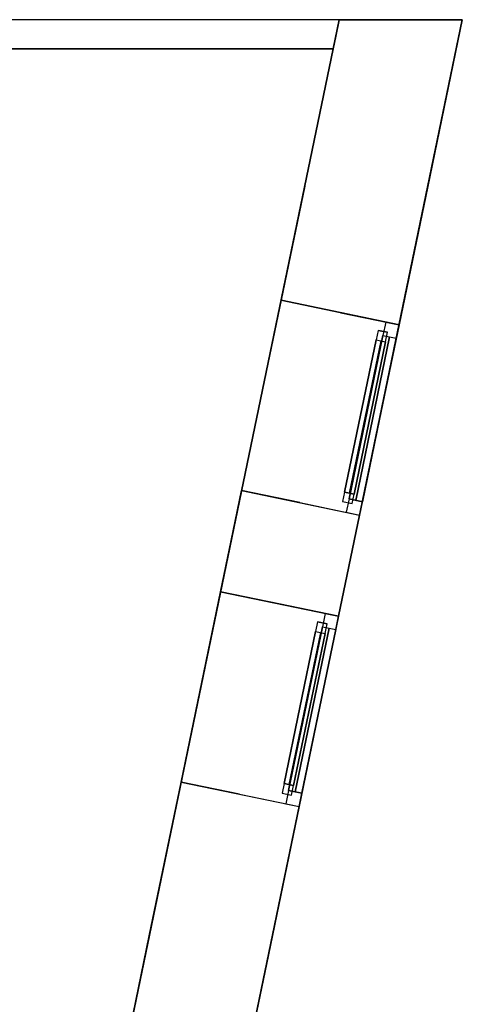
# Model space of a CAD drawing. Header units: metres. Extents: x 391.1 to 427.5, y 12.7 to 28.4.
# Tile 135 of 135: x 425.2 to 427.5, y 23.2 to 28.2. Entities that reach past the tile are written whole.
import ezdxf

# ---------------------------------------------------------------- set-up
doc = ezdxf.new("R2010")
doc.units = ezdxf.units.M
doc.layers.add('01_CARPINTERIA', color=5, linetype='Continuous', lineweight=25, true_color=0x0000ff)
doc.layers.add('01_SUELOS', color=7, linetype='Continuous', lineweight=25, true_color=0x007f00)
for name, color, linetype, lineweight in [('A-GENM-____-OTLN', 7, 'Continuous', 18), ('A-WALL-____-MCUT', 7, 'Continuous', 25), ('A-WALL-____-OTLN', 7, 'Continuous', 25)]:
    doc.layers.add(name, color=color, linetype=linetype, lineweight=lineweight)

# ---------------------------------------------------------------- blocks, each defined once
blk = doc.blocks.new('Family - Envans P1-154895-04_PCI_P1')
at = {"layer": 'A-WALL-____-MCUT', "color": 253, "true_color": 0xaaaaaa}
for p, q in [((0.0311, 0.15), (0, 0)), ((25.5857, 0.15), (0.0311, 0.15)), ((0, 0), (25.556, 0))]:
    blk.add_line(p, q, dxfattribs=at)
at = {"layer": 'A-WALL-____-OTLN', "color": 253, "true_color": 0xaaaaaa}
for p, q in [((0.0311, 0.15), (0, 0)), ((25.5857, 0.15), (0.0311, 0.15)), ((0, 0), (25.556, 0))]:
    blk.add_line(p, q, dxfattribs=at)
at = {"layer": 'A-WALL-____-OTLN', "color": 253, "lineweight": 18, "true_color": 0xaaaaaa}
blk.add_line((0, 0), (25.556, 0), dxfattribs=at)
blk = doc.blocks.new('Family - LONDR55-XX_ZZ-ARQ-CAA-M3D-Londres55-155045-04_PCI_P1')
at = {"layer": '01_SUELOS', "color": 9, "true_color": 0xaad4aa}
for p, q in [((28.5181, 14.9576), (23.2098, 14.9576)), ((23.2098, 14.9576), (28.5181, 14.9576)), ((25.4183, 0), (28.5181, 14.9576)), ((28.5181, 14.9576), (25.4183, 0))]:
    blk.add_line(p, q, dxfattribs=at)
blk = doc.blocks.new('Forma directa - LONDR55-XX_ZZ-ARQ-CAA-M3D-Londres55-154719-04_PCI_P1')
at = {"layer": '01_CARPINTERIA', "color": 161, "true_color": 0xaaaaff}
for p, q in [((0.07, 0.07), (0, 0.07)), ((0, 0.07), (0, 0)), ((0.07, 0.07), (0, 0.07)), ((0, 0.07), (0, 0)), ((0.1, 0.1), (0.05, 0.1)), ((0.05, 0.1), (0.05, 0.05)), ((0.1, 0.1), (0.05, 0.1)), ((0.05, 0.1), (0.05, 0.05)), ((0.07, 0), (0.07, 0.07)), ((0.07, 0.07), (0.07, 0)), ((0.07, 0.07), (0.93, 0.07)), ((0.93, 0.07), (0.07, 0.07)), ((0.07, 0.07), (0.07, 0)), ((0.07, 0), (0.07, 0.07)), ((0.1, 0.1), (0.9, 0.1)), ((0.9, 0.1), (0.1, 0.1)), ((0.1, 0.1), (0.1, 0.05)), ((0.1, 0.05), (0.1, 0.1)), ((0.1, 0.05), (0.1, 0.1)), ((0.1, 0.1), (0.1, 0.05)), ((0.9, 0.075), (0.1, 0.075)), ((0.9, 0.075), (0.1, 0.075)), ((0.9, 0.1), (0.9, 0.05)), ((0.9, 0.1), (0.9, 0.05)), ((0.95, 0.1), (0.9, 0.1)), ((0.9, 0.1), (0.9, 0.05)), ((0.95, 0.1), (0.9, 0.1)), ((0.9, 0.1), (0.9, 0.05)), ((0.93, 0.07), (0.93, 0)), ((0.93, 0.07), (0.93, 0)), ((1, 0.07), (0.93, 0.07)), ((0.93, 0.07), (0.93, 0)), ((1, 0.07), (0.93, 0.07)), ((0.93, 0.07), (0.93, 0)), ((0.95, 0.05), (0.95, 0.1)), ((0.95, 0.1), (0.95, 0.05)), ((1, 0), (1, 0.07)), ((1, 0.07), (1, 0)), ((0, 0), (0.07, 0)), ((0, 0), (0.07, 0)), ((0.05, 0.05), (0.1, 0.05)), ((0.05, 0.05), (0.1, 0.05)), ((0.93, 0.035), (0.07, 0.035)), ((0.07, 0.035), (0.93, 0.035)), ((0.07, 0), (0.93, 0)), ((0.93, 0), (0.07, 0)), ((0.1, 0.05), (0.9, 0.05)), ((0.9, 0.05), (0.1, 0.05)), ((0.9, 0.05), (0.95, 0.05)), ((0.9, 0.05), (0.95, 0.05)), ((0.93, 0), (1, 0)), ((0.93, 0), (1, 0))]:
    blk.add_line(p, q, dxfattribs=at)
blk = doc.blocks.new('Forma directa - Finestra P1-155110-04_PCI_P1')
at = {"xscale": 1.00000002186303, "yscale": 1.00000002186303, "zscale": 1.00000002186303}
blk.add_blockref('Forma directa - LONDR55-XX_ZZ-ARQ-CAA-M3D-Londres55-154719-04_PCI_P1', (0, 0), dxfattribs=at)
blk = doc.blocks.new('Forma directa - Finestra P1-155125-04_PCI_P1')
at = {"xscale": 1.00000002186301, "yscale": 1.00000002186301, "zscale": 1.00000002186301}
blk.add_blockref('Forma directa - LONDR55-XX_ZZ-ARQ-CAA-M3D-Londres55-154719-04_PCI_P1', (0, 0), dxfattribs=at)
blk = doc.blocks.new('Family - Façana sur-est P1-155293-04_PCI_P1')
at = {"layer": 'A-WALL-____-MCUT', "color": 253, "true_color": 0xaaaaaa}
for p, q in [((9.9413, 0.62), (10.7715, 0.62)), ((10.7715, 0.62), (11.5793, 0.62)), ((11.5793, 0.62), (11.5793, 0.3142)), ((12.5793, 0.3058), (12.5793, 0.62)), ((12.5793, 0.62), (12.8489, 0.62)), ((12.8489, 0.62), (13.1113, 0.62)), ((13.1113, 0.62), (13.1113, 0.3142)), ((14.1113, 0.3058), (14.1113, 0.62)), ((14.1113, 0.62), (14.711, 0.62)), ((14.711, 0.62), (15.4329, 0.62)), ((15.4329, 0.62), (15.4329, 0.62)), ((15.4329, 0.62), (15.4329, 0.62)), ((15.4329, 0.62), (15.4991, 0.62)), ((15.4991, 0.62), (15.5861, 0.62)), ((15.5861, 0.62), (15.5861, 0.62)), ((15.5861, 0.62), (15.5861, 0.62)), ((15.5861, 0.62), (15.6416, 0.3522)), ((11.5793, 0.3142), (11.5793, 0)), ((12.5793, 0), (12.5793, 0.3058)), ((13.1113, 0.3142), (13.1113, 0)), ((14.1113, 0), (14.1113, 0.3058)), ((15.6416, 0.3522), (15.7146, 0)), ((10.7491, 0), (9.9413, 0)), ((15.7146, 0), (14.8388, 0)), ((11.5793, 0), (10.7491, 0)), ((12.8416, 0), (12.5793, 0)), ((13.1113, 0), (12.8416, 0)), ((14.8388, 0), (14.1113, 0))]:
    blk.add_line(p, q, dxfattribs=at)
at = {"layer": 'A-WALL-____-OTLN', "color": 253, "true_color": 0xaaaaaa}
for p, q in [((-0.1285, 0.62), (15.4329, 0.62)), ((-0.1285, 0.62), (15.4329, 0.62)), ((10.7715, 0.62), (9.9413, 0.62)), ((11.5793, 0.62), (10.7715, 0.62)), ((11.5793, 0.62), (12.5793, 0.62)), ((11.5793, 0.3142), (11.5793, 0.62)), ((11.5793, 0.62), (11.5793, 0)), ((12.5793, 0.62), (11.5793, 0.62)), ((11.5793, 0.62), (11.5793, 0)), ((12.8489, 0.62), (12.5793, 0.62)), ((12.5793, 0), (12.5793, 0.62)), ((12.5793, 0.3058), (12.5793, 0.62)), ((12.5793, 0.62), (12.5793, 0)), ((13.1113, 0.62), (12.8489, 0.62)), ((14.1113, 0.62), (13.1113, 0.62)), ((13.1113, 0.3142), (13.1113, 0.62)), ((13.1113, 0.62), (13.1113, 0)), ((14.1113, 0.62), (13.1113, 0.62)), ((13.1113, 0.62), (13.1113, 0)), ((14.711, 0.62), (14.1113, 0.62)), ((14.1113, 0), (14.1113, 0.62)), ((14.1113, 0.3058), (14.1113, 0.62)), ((14.1113, 0.62), (14.1113, 0)), ((14.711, 0.62), (15.4329, 0.62)), ((15.4329, 0.62), (15.4329, 0.62)), ((15.4329, 0.62), (15.4329, 0.62)), ((15.4329, 0.62), (15.4329, 0.62)), ((15.5861, 0.62), (15.4329, 0.62)), ((15.4991, 0.62), (15.4329, 0.62)), ((15.4329, 0.62), (15.4329, 0.62)), ((15.4329, 0.62), (15.5861, 0.62)), ((15.5861, 0.62), (15.4991, 0.62)), ((15.5861, 0.62), (15.5861, 0.62)), ((15.5861, 0.62), (15.5861, 0.62)), ((15.5861, 0.62), (15.5861, 0.62)), ((15.7146, 0), (15.5861, 0.62)), ((15.6416, 0.3522), (15.5861, 0.62)), ((15.7146, 0), (15.5861, 0.62)), ((15.5861, 0.62), (15.5861, 0.62)), ((11.5793, 0.3142), (11.5793, 0)), ((12.5793, 0.3058), (12.5793, 0)), ((13.1113, 0.3142), (13.1113, 0)), ((14.1113, 0.3058), (14.1113, 0)), ((15.7146, 0), (15.6416, 0.3522)), ((0, 0), (15.7146, 0)), ((0, 0), (15.7146, 0)), ((9.9413, 0), (10.7491, 0)), ((10.7491, 0), (11.5793, 0)), ((12.5793, 0), (11.5793, 0)), ((12.5793, 0), (11.5793, 0)), ((12.5793, 0), (12.8416, 0)), ((12.8416, 0), (13.1113, 0)), ((14.1113, 0), (13.1113, 0)), ((14.1113, 0), (13.1113, 0)), ((14.1113, 0), (14.8388, 0)), ((14.8388, 0), (15.7146, 0))]:
    blk.add_line(p, q, dxfattribs=at)
at = {"layer": 'A-WALL-____-OTLN', "color": 253, "lineweight": 18, "true_color": 0xaaaaaa}
blk.add_line((0, 0), (15.7146, 0), dxfattribs=at)
blk = doc.blocks.new('Family - Vano de Finestra P1-155303-04_PCI_P1')
at = {"layer": 'A-GENM-____-OTLN', "color": 253, "true_color": 0xaaaaaa}
for p, q in [((426.2362, 25.284), (426.0333, 24.3048)), ((426.0333, 24.3048), (426.2362, 25.284)), ((426.8433, 25.1582), (426.2362, 25.284)), ((426.2362, 25.284), (426.8433, 25.1582)), ((426.6404, 24.179), (426.8433, 25.1582)), ((426.8433, 25.1582), (426.6404, 24.179)), ((426.0333, 24.3048), (426.6404, 24.179)), ((426.0333, 24.3048), (426.6404, 24.179))]:
    blk.add_line(p, q, dxfattribs=at)
blk = doc.blocks.new('Family - Vano de Finestra P1-155307-04_PCI_P1')
at = {"layer": 'A-GENM-____-OTLN', "color": 253, "true_color": 0xaaaaaa}
for p, q in [((426.5471, 26.7841), (426.3442, 25.8049)), ((426.3442, 25.8049), (426.5471, 26.7841)), ((427.1542, 26.6583), (426.5471, 26.7841)), ((426.5471, 26.7841), (427.1542, 26.6583)), ((426.9513, 25.6791), (427.1542, 26.6583)), ((427.1542, 26.6583), (426.9513, 25.6791)), ((426.3442, 25.8049), (426.9513, 25.6791)), ((426.3442, 25.8049), (426.9513, 25.6791))]:
    blk.add_line(p, q, dxfattribs=at)
blk = doc.blocks.new('LONDR55-XX_ZZ-ARQ-CAA-M3D-Londres55_ifc-1-04_PCI_P1')
at = {"layer": '01_CARPINTERIA', "color": 253, "lineweight": 18, "true_color": 0xaaaaaa, "rotation": 78.29179157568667}
for name, p in [('Forma directa - Finestra P1-155110-04_PCI_P1', (426.9513, 25.6791)), ('Forma directa - Finestra P1-155125-04_PCI_P1', (426.6404, 24.179))]:
    blk.add_blockref(name, p, dxfattribs=at)
at = {"layer": '01_SUELOS', "color": 253, "lineweight": 18, "true_color": 0xaaaaaa}
blk.add_blockref('Family - LONDR55-XX_ZZ-ARQ-CAA-M3D-Londres55-155045-04_PCI_P1', (398.2972, 13.1206), dxfattribs=at)
at = {"layer": 'A-GENM-____-OTLN', "color": 253, "lineweight": 18, "true_color": 0xaaaaaa}
for name in ['Family - Vano de Finestra P1-155307-04_PCI_P1', 'Family - Vano de Finestra P1-155303-04_PCI_P1']:
    blk.add_blockref(name, (0, 0), dxfattribs=at)
at = {"layer": 'A-WALL-____-OTLN', "color": 253, "lineweight": 18, "true_color": 0xaaaaaa}
for name, p, rotation in [('Family - Façana sur-est P1-155293-04_PCI_P1', (424.2907, 12.8406), 78.29179157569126), ('Family - Envans P1-154895-04_PCI_P1', (426.8464, 28.2282), 180)]:
    blk.add_blockref(name, p, dxfattribs=dict(at, rotation=rotation))

msp = doc.modelspace()

# ---------------------------------------------------------------- block references
at = {"lineweight": 5}
msp.add_blockref('LONDR55-XX_ZZ-ARQ-CAA-M3D-Londres55_ifc-1-04_PCI_P1', (0, 0), dxfattribs=at)

doc.saveas('drawing.dxf')
